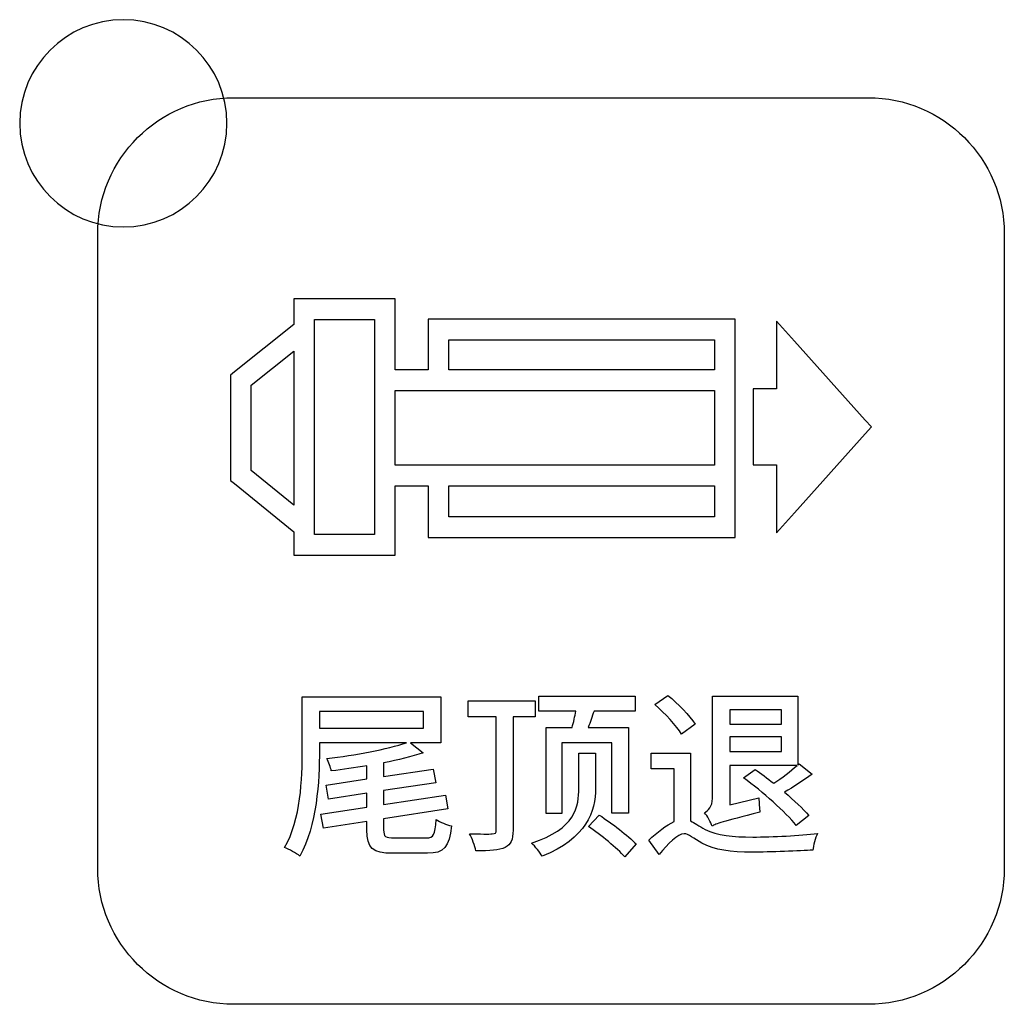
# Model space of a CAD drawing. Header units: millimetres. Extents: x 7180 to 8943, y -2677 to -1782.
# Tile 19 of 101: x 7378 to 7397, y -2393 to -2374. Entities that reach past the tile are written whole.
import ezdxf

# ---------------------------------------------------------------- set-up
doc = ezdxf.new("R2010")
doc.units = ezdxf.units.MM
doc.header["$LTSCALE"] = 3

msp = doc.modelspace()

# ---------------------------------------------------------------- linework, layer by layer
at = {"linetype": 'Continuous', "lineweight": 30}
for points, knots in [([(7379.841, -2373.659), (7380.945, -2373.659), (7381.841, -2374.554), (7381.841, -2375.659), (7381.841, -2375.659), (7381.841, -2376.763), (7380.945, -2377.659), (7379.841, -2377.659), (7379.841, -2377.659), (7378.736, -2377.659), (7377.841, -2376.763), (7377.841, -2375.659), (7377.841, -2375.659), (7377.841, -2374.554), (7378.736, -2373.659), (7379.841, -2373.659)], [0, 0, 0, 0, 0.2, 0.2, 0.2, 0.2, 0.4, 0.4, 0.4, 0.4, 0.6, 0.6, 0.6, 0.6, 1, 1, 1, 1]), ([(7381.971, -2392.664), (7381.971, -2392.664), (7394.221, -2392.664), (7394.221, -2392.664), (7394.221, -2392.664), (7395.665, -2392.664), (7396.846, -2391.483), (7396.846, -2390.039), (7396.846, -2390.039), (7396.846, -2390.039), (7396.846, -2377.789), (7396.846, -2377.789), (7396.846, -2377.789), (7396.846, -2376.345), (7395.665, -2375.164), (7394.221, -2375.164), (7394.221, -2375.164), (7394.221, -2375.164), (7381.971, -2375.164), (7381.971, -2375.164), (7381.971, -2375.164), (7380.527, -2375.164), (7379.346, -2376.345), (7379.346, -2377.789), (7379.346, -2377.789), (7379.346, -2377.789), (7379.346, -2390.039), (7379.346, -2390.039), (7379.346, -2390.039), (7379.346, -2391.483), (7380.527, -2392.664), (7381.971, -2392.664)], [0, 0, 0, 0, 0.111111, 0.111111, 0.111111, 0.111111, 0.222222, 0.222222, 0.222222, 0.222222, 0.333333, 0.333333, 0.333333, 0.333333, 0.444444, 0.444444, 0.444444, 0.444444, 0.555556, 0.555556, 0.555556, 0.555556, 0.666667, 0.666667, 0.666667, 0.666667, 0.777778, 0.777778, 0.777778, 0.777778, 1, 1, 1, 1]), ([(7383.33, -2379.048), (7383.33, -2379.048), (7384.89, -2379.048), (7384.89, -2379.048), (7384.89, -2379.048), (7384.89, -2379.048), (7385.09, -2379.048), (7385.09, -2379.048), (7385.09, -2379.048), (7385.09, -2379.048), (7385.09, -2379.248), (7385.09, -2379.248), (7385.09, -2379.248), (7385.09, -2379.248), (7385.09, -2380.415), (7385.09, -2380.415), (7385.09, -2380.415), (7385.09, -2380.415), (7385.722, -2380.415), (7385.722, -2380.415), (7385.722, -2380.415), (7385.722, -2380.415), (7385.722, -2379.641), (7385.722, -2379.641), (7385.722, -2379.641), (7385.722, -2379.641), (7385.722, -2379.441), (7385.722, -2379.441), (7385.722, -2379.441), (7385.722, -2379.441), (7385.922, -2379.441), (7385.922, -2379.441), (7385.922, -2379.441), (7385.922, -2379.441), (7391.451, -2379.441), (7391.451, -2379.441), (7391.451, -2379.441), (7391.451, -2379.441), (7391.651, -2379.441), (7391.651, -2379.441), (7391.651, -2379.441), (7391.651, -2379.441), (7391.651, -2379.641), (7391.651, -2379.641), (7391.651, -2379.641), (7391.651, -2379.641), (7391.651, -2380.415), (7391.651, -2380.415), (7391.651, -2380.415), (7391.651, -2380.415), (7391.651, -2382.655), (7391.651, -2382.655), (7391.651, -2382.655), (7391.651, -2382.655), (7391.651, -2383.452), (7391.651, -2383.452), (7391.651, -2383.452), (7391.651, -2383.452), (7391.651, -2383.652), (7391.651, -2383.652), (7391.651, -2383.652), (7391.651, -2383.652), (7391.451, -2383.652), (7391.451, -2383.652), (7391.451, -2383.652), (7391.451, -2383.652), (7385.922, -2383.652), (7385.922, -2383.652), (7385.922, -2383.652), (7385.922, -2383.652), (7385.722, -2383.652), (7385.722, -2383.652), (7385.722, -2383.652), (7385.722, -2383.652), (7385.722, -2383.452), (7385.722, -2383.452), (7385.722, -2383.452), (7385.722, -2383.452), (7385.722, -2382.654), (7385.722, -2382.654), (7385.722, -2382.654), (7385.722, -2382.654), (7385.09, -2382.654), (7385.09, -2382.654), (7385.09, -2382.654), (7385.09, -2382.654), (7385.09, -2383.793), (7385.09, -2383.793), (7385.09, -2383.793), (7385.09, -2383.793), (7385.09, -2383.993), (7385.09, -2383.993), (7385.09, -2383.993), (7385.09, -2383.993), (7384.89, -2383.993), (7384.89, -2383.993), (7384.89, -2383.993), (7384.89, -2383.993), (7383.33, -2383.993), (7383.33, -2383.993), (7383.33, -2383.993), (7383.33, -2383.993), (7383.13, -2383.993), (7383.13, -2383.993), (7383.13, -2383.993), (7383.13, -2383.993), (7383.13, -2383.793), (7383.13, -2383.793), (7383.13, -2383.793), (7383.13, -2383.793), (7383.13, -2383.546), (7383.13, -2383.546), (7383.13, -2383.546), (7383.13, -2383.546), (7381.985, -2382.61), (7381.985, -2382.61), (7381.985, -2382.61), (7381.985, -2382.61), (7381.913, -2382.551), (7381.913, -2382.551), (7381.913, -2382.551), (7381.913, -2382.551), (7381.912, -2382.456), (7381.912, -2382.456), (7381.912, -2382.456), (7381.912, -2382.456), (7381.91, -2380.614), (7381.91, -2380.614), (7381.91, -2380.614), (7381.91, -2380.614), (7381.91, -2380.518), (7381.91, -2380.518), (7381.91, -2380.518), (7381.91, -2380.518), (7381.985, -2380.458), (7381.985, -2380.458), (7381.985, -2380.458), (7381.985, -2380.458), (7383.13, -2379.545), (7383.13, -2379.545), (7383.13, -2379.545), (7383.13, -2379.545), (7383.13, -2379.248), (7383.13, -2379.248), (7383.13, -2379.248), (7383.13, -2379.248), (7383.13, -2379.048), (7383.13, -2379.048), (7383.13, -2379.048), (7383.13, -2379.048), (7383.33, -2379.048), (7383.33, -2379.048)], [0, 0, 0, 0, 0.025641, 0.025641, 0.025641, 0.025641, 0.051282, 0.051282, 0.051282, 0.051282, 0.076923, 0.076923, 0.076923, 0.076923, 0.102564, 0.102564, 0.102564, 0.102564, 0.128205, 0.128205, 0.128205, 0.128205, 0.153846, 0.153846, 0.153846, 0.153846, 0.179487, 0.179487, 0.179487, 0.179487, 0.205128, 0.205128, 0.205128, 0.205128, 0.230769, 0.230769, 0.230769, 0.230769, 0.25641, 0.25641, 0.25641, 0.25641, 0.282051, 0.282051, 0.282051, 0.282051, 0.307692, 0.307692, 0.307692, 0.307692, 0.333333, 0.333333, 0.333333, 0.333333, 0.358974, 0.358974, 0.358974, 0.358974, 0.384615, 0.384615, 0.384615, 0.384615, 0.410256, 0.410256, 0.410256, 0.410256, 0.435897, 0.435897, 0.435897, 0.435897, 0.461538, 0.461538, 0.461538, 0.461538, 0.487179, 0.487179, 0.487179, 0.487179, 0.512821, 0.512821, 0.512821, 0.512821, 0.538462, 0.538462, 0.538462, 0.538462, 0.564103, 0.564103, 0.564103, 0.564103, 0.589744, 0.589744, 0.589744, 0.589744, 0.615385, 0.615385, 0.615385, 0.615385, 0.641026, 0.641026, 0.641026, 0.641026, 0.666667, 0.666667, 0.666667, 0.666667, 0.692308, 0.692308, 0.692308, 0.692308, 0.717949, 0.717949, 0.717949, 0.717949, 0.74359, 0.74359, 0.74359, 0.74359, 0.769231, 0.769231, 0.769231, 0.769231, 0.794872, 0.794872, 0.794872, 0.794872, 0.820513, 0.820513, 0.820513, 0.820513, 0.846154, 0.846154, 0.846154, 0.846154, 0.871795, 0.871795, 0.871795, 0.871795, 0.897436, 0.897436, 0.897436, 0.897436, 0.923077, 0.923077, 0.923077, 0.923077, 0.948718, 0.948718, 0.948718, 0.948718, 1, 1, 1, 1]), ([(7384.69, -2379.448), (7384.69, -2379.448), (7383.53, -2379.448), (7383.53, -2379.448), (7383.53, -2379.448), (7383.53, -2379.448), (7383.53, -2383.593), (7383.53, -2383.593), (7383.53, -2383.593), (7383.53, -2383.593), (7384.69, -2383.593), (7384.69, -2383.593), (7384.69, -2383.593), (7384.69, -2383.593), (7384.69, -2379.448), (7384.69, -2379.448)], [0, 0, 0, 0, 0.2, 0.2, 0.2, 0.2, 0.4, 0.4, 0.4, 0.4, 0.6, 0.6, 0.6, 0.6, 1, 1, 1, 1]), ([(7392.448, -2380.787), (7392.448, -2380.787), (7392.448, -2379.997), (7392.448, -2379.997), (7392.448, -2379.997), (7392.448, -2379.997), (7392.448, -2379.475), (7392.448, -2379.475), (7392.448, -2379.475), (7392.448, -2379.475), (7392.796, -2379.864), (7392.796, -2379.864), (7392.796, -2379.864), (7392.796, -2379.864), (7394.163, -2381.387), (7394.163, -2381.387), (7394.163, -2381.387), (7394.163, -2381.387), (7394.282, -2381.52), (7394.282, -2381.52), (7394.282, -2381.52), (7394.282, -2381.52), (7394.163, -2381.653), (7394.163, -2381.653), (7394.163, -2381.653), (7394.163, -2381.653), (7392.796, -2383.176), (7392.796, -2383.176), (7392.796, -2383.176), (7392.796, -2383.176), (7392.448, -2383.565), (7392.448, -2383.565), (7392.448, -2383.565), (7392.448, -2383.565), (7392.448, -2383.044), (7392.448, -2383.044), (7392.448, -2383.044), (7392.448, -2383.044), (7392.448, -2382.253), (7392.448, -2382.253), (7392.448, -2382.253), (7392.448, -2382.253), (7392.196, -2382.253), (7392.196, -2382.253), (7392.196, -2382.253), (7392.196, -2382.253), (7391.996, -2382.253), (7391.996, -2382.253), (7391.996, -2382.253), (7391.996, -2382.253), (7391.996, -2382.053), (7391.996, -2382.053), (7391.996, -2382.053), (7391.996, -2382.053), (7391.996, -2380.987), (7391.996, -2380.987), (7391.996, -2380.987), (7391.996, -2380.987), (7391.996, -2380.787), (7391.996, -2380.787), (7391.996, -2380.787), (7391.996, -2380.787), (7392.196, -2380.787), (7392.196, -2380.787), (7392.196, -2380.787), (7392.196, -2380.787), (7392.448, -2380.787), (7392.448, -2380.787)], [0, 0, 0, 0, 0.055556, 0.055556, 0.055556, 0.055556, 0.111111, 0.111111, 0.111111, 0.111111, 0.166667, 0.166667, 0.166667, 0.166667, 0.222222, 0.222222, 0.222222, 0.222222, 0.277778, 0.277778, 0.277778, 0.277778, 0.333333, 0.333333, 0.333333, 0.333333, 0.388889, 0.388889, 0.388889, 0.388889, 0.444444, 0.444444, 0.444444, 0.444444, 0.5, 0.5, 0.5, 0.5, 0.555556, 0.555556, 0.555556, 0.555556, 0.611111, 0.611111, 0.611111, 0.611111, 0.666667, 0.666667, 0.666667, 0.666667, 0.722222, 0.722222, 0.722222, 0.722222, 0.777778, 0.777778, 0.777778, 0.777778, 0.833333, 0.833333, 0.833333, 0.833333, 0.888889, 0.888889, 0.888889, 0.888889, 1, 1, 1, 1]), ([(7386.122, -2380.415), (7386.122, -2380.415), (7391.251, -2380.415), (7391.251, -2380.415), (7391.251, -2380.415), (7391.251, -2380.415), (7391.251, -2379.841), (7391.251, -2379.841), (7391.251, -2379.841), (7391.251, -2379.841), (7386.122, -2379.841), (7386.122, -2379.841), (7386.122, -2379.841), (7386.122, -2379.841), (7386.122, -2380.415), (7386.122, -2380.415)], [0, 0, 0, 0, 0.2, 0.2, 0.2, 0.2, 0.4, 0.4, 0.4, 0.4, 0.6, 0.6, 0.6, 0.6, 1, 1, 1, 1]), ([(7383.13, -2383.03), (7383.13, -2383.03), (7383.13, -2380.056), (7383.13, -2380.056), (7383.13, -2380.056), (7383.13, -2380.056), (7382.309, -2380.711), (7382.309, -2380.711), (7382.309, -2380.711), (7382.309, -2380.711), (7382.311, -2382.36), (7382.311, -2382.36), (7382.311, -2382.36), (7382.311, -2382.36), (7383.13, -2383.03), (7383.13, -2383.03)], [0, 0, 0, 0, 0.2, 0.2, 0.2, 0.2, 0.4, 0.4, 0.4, 0.4, 0.6, 0.6, 0.6, 0.6, 1, 1, 1, 1]), ([(7385.09, -2380.814), (7385.09, -2380.814), (7385.09, -2382.255), (7385.09, -2382.255), (7385.09, -2382.255), (7385.09, -2382.255), (7391.251, -2382.256), (7391.251, -2382.256), (7391.251, -2382.256), (7391.251, -2382.256), (7391.251, -2380.813), (7391.251, -2380.813), (7391.251, -2380.813), (7391.251, -2380.813), (7385.09, -2380.814), (7385.09, -2380.814)], [0, 0, 0, 0, 0.2, 0.2, 0.2, 0.2, 0.4, 0.4, 0.4, 0.4, 0.6, 0.6, 0.6, 0.6, 1, 1, 1, 1]), ([(7391.251, -2382.655), (7391.251, -2382.655), (7386.122, -2382.654), (7386.122, -2382.654), (7386.122, -2382.654), (7386.122, -2382.654), (7386.122, -2383.252), (7386.122, -2383.252), (7386.122, -2383.252), (7386.122, -2383.252), (7391.251, -2383.252), (7391.251, -2383.252), (7391.251, -2383.252), (7391.251, -2383.252), (7391.251, -2382.655), (7391.251, -2382.655)], [0, 0, 0, 0, 0.2, 0.2, 0.2, 0.2, 0.4, 0.4, 0.4, 0.4, 0.6, 0.6, 0.6, 0.6, 1, 1, 1, 1]), ([(7385.08, -2389.452), (7384.896, -2389.452), (7384.865, -2389.431), (7384.865, -2389.294), (7384.865, -2389.294), (7384.865, -2389.294), (7384.865, -2389.085), (7384.865, -2389.085), (7384.865, -2389.085), (7384.865, -2389.085), (7386.107, -2388.891), (7386.107, -2388.891), (7386.107, -2388.891), (7386.107, -2388.891), (7386.057, -2388.627), (7386.057, -2388.627), (7386.057, -2388.627), (7386.057, -2388.627), (7384.865, -2388.81), (7384.865, -2388.81), (7384.865, -2388.81), (7384.865, -2388.81), (7384.865, -2388.539), (7384.865, -2388.539), (7384.865, -2388.539), (7384.865, -2388.539), (7385.87, -2388.387), (7385.87, -2388.387), (7385.87, -2388.387), (7385.87, -2388.387), (7385.821, -2388.122), (7385.821, -2388.122), (7385.821, -2388.122), (7385.821, -2388.122), (7384.865, -2388.264), (7384.865, -2388.264), (7384.865, -2388.264), (7384.865, -2388.264), (7384.865, -2388.002), (7384.865, -2388.002), (7384.865, -2388.002), (7385.147, -2387.946), (7385.408, -2387.886), (7385.627, -2387.808), (7385.627, -2387.808), (7385.627, -2387.808), (7385.383, -2387.614), (7385.383, -2387.614), (7385.383, -2387.614), (7385.383, -2387.614), (7385.969, -2387.614), (7385.969, -2387.614), (7385.969, -2387.614), (7385.969, -2387.614), (7385.969, -2386.732), (7385.969, -2386.732), (7385.969, -2386.732), (7385.969, -2386.732), (7383.295, -2386.732), (7383.295, -2386.732), (7383.295, -2386.732), (7383.295, -2386.732), (7383.295, -2387.756), (7383.295, -2387.756), (7383.295, -2387.756), (7383.295, -2388.309), (7383.27, -2389.093), (7382.953, -2389.636), (7382.953, -2389.636), (7383.034, -2389.668), (7383.186, -2389.749), (7383.246, -2389.802), (7383.246, -2389.802), (7383.577, -2389.227), (7383.627, -2388.352), (7383.627, -2387.752), (7383.627, -2387.752), (7383.627, -2387.752), (7383.627, -2387.614), (7383.627, -2387.614), (7383.627, -2387.614), (7383.627, -2387.614), (7385.306, -2387.614), (7385.306, -2387.614), (7385.306, -2387.614), (7384.935, -2387.741), (7384.314, -2387.858), (7383.771, -2387.921), (7383.771, -2387.921), (7383.806, -2387.985), (7383.845, -2388.094), (7383.856, -2388.158), (7383.856, -2388.158), (7384.078, -2388.133), (7384.314, -2388.098), (7384.544, -2388.062), (7384.544, -2388.062), (7384.544, -2388.062), (7384.544, -2388.313), (7384.544, -2388.313), (7384.544, -2388.313), (7384.544, -2388.313), (7383.754, -2388.433), (7383.754, -2388.433), (7383.754, -2388.433), (7383.754, -2388.433), (7383.803, -2388.701), (7383.803, -2388.701), (7383.803, -2388.701), (7383.803, -2388.701), (7384.544, -2388.588), (7384.544, -2388.588), (7384.544, -2388.588), (7384.544, -2388.588), (7384.544, -2388.856), (7384.544, -2388.856), (7384.544, -2388.856), (7384.544, -2388.856), (7383.655, -2388.994), (7383.655, -2388.994), (7383.655, -2388.994), (7383.655, -2388.994), (7383.704, -2389.265), (7383.704, -2389.265), (7383.704, -2389.265), (7383.704, -2389.265), (7384.544, -2389.135), (7384.544, -2389.135), (7384.544, -2389.135), (7384.544, -2389.135), (7384.544, -2389.297), (7384.544, -2389.297), (7384.544, -2389.297), (7384.544, -2389.653), (7384.646, -2389.749), (7385.048, -2389.749), (7385.048, -2389.749), (7385.048, -2389.749), (7385.711, -2389.749), (7385.711, -2389.749), (7385.711, -2389.749), (7386.036, -2389.749), (7386.131, -2389.632), (7386.174, -2389.22), (7386.174, -2389.22), (7386.082, -2389.198), (7385.955, -2389.149), (7385.881, -2389.096), (7385.881, -2389.096), (7385.86, -2389.396), (7385.831, -2389.452), (7385.687, -2389.452), (7385.687, -2389.452), (7385.687, -2389.452), (7385.08, -2389.452), (7385.08, -2389.452)], [0, 0, 0, 0, 0.025, 0.025, 0.025, 0.025, 0.05, 0.05, 0.05, 0.05, 0.075, 0.075, 0.075, 0.075, 0.1, 0.1, 0.1, 0.1, 0.125, 0.125, 0.125, 0.125, 0.15, 0.15, 0.15, 0.15, 0.175, 0.175, 0.175, 0.175, 0.2, 0.2, 0.2, 0.2, 0.225, 0.225, 0.225, 0.225, 0.25, 0.25, 0.25, 0.25, 0.275, 0.275, 0.275, 0.275, 0.3, 0.3, 0.3, 0.3, 0.325, 0.325, 0.325, 0.325, 0.35, 0.35, 0.35, 0.35, 0.375, 0.375, 0.375, 0.375, 0.4, 0.4, 0.4, 0.4, 0.425, 0.425, 0.425, 0.425, 0.45, 0.45, 0.45, 0.45, 0.475, 0.475, 0.475, 0.475, 0.5, 0.5, 0.5, 0.5, 0.525, 0.525, 0.525, 0.525, 0.55, 0.55, 0.55, 0.55, 0.575, 0.575, 0.575, 0.575, 0.6, 0.6, 0.6, 0.6, 0.625, 0.625, 0.625, 0.625, 0.65, 0.65, 0.65, 0.65, 0.675, 0.675, 0.675, 0.675, 0.7, 0.7, 0.7, 0.7, 0.725, 0.725, 0.725, 0.725, 0.75, 0.75, 0.75, 0.75, 0.775, 0.775, 0.775, 0.775, 0.8, 0.8, 0.8, 0.8, 0.825, 0.825, 0.825, 0.825, 0.85, 0.85, 0.85, 0.85, 0.875, 0.875, 0.875, 0.875, 0.9, 0.9, 0.9, 0.9, 0.925, 0.925, 0.925, 0.925, 0.95, 0.95, 0.95, 0.95, 1, 1, 1, 1]), ([(7387.791, -2387.113), (7387.791, -2387.113), (7387.791, -2386.807), (7387.791, -2386.807), (7387.791, -2386.807), (7387.791, -2386.807), (7386.5, -2386.807), (7386.5, -2386.807), (7386.5, -2386.807), (7386.5, -2386.807), (7386.5, -2387.113), (7386.5, -2387.113), (7386.5, -2387.113), (7386.5, -2387.113), (7387.039, -2387.113), (7387.039, -2387.113), (7387.039, -2387.113), (7387.039, -2387.113), (7387.039, -2389.304), (7387.039, -2389.304), (7387.039, -2389.304), (7387.039, -2389.357), (7387.022, -2389.371), (7386.962, -2389.375), (7386.962, -2389.375), (7386.905, -2389.378), (7386.725, -2389.378), (7386.524, -2389.371), (7386.524, -2389.371), (7386.574, -2389.459), (7386.627, -2389.611), (7386.644, -2389.703), (7386.644, -2389.703), (7386.916, -2389.703), (7387.096, -2389.692), (7387.209, -2389.636), (7387.209, -2389.636), (7387.325, -2389.583), (7387.364, -2389.488), (7387.364, -2389.304), (7387.364, -2389.304), (7387.364, -2389.304), (7387.364, -2387.113), (7387.364, -2387.113), (7387.364, -2387.113), (7387.364, -2387.113), (7387.791, -2387.113), (7387.791, -2387.113)], [0, 0, 0, 0, 0.076923, 0.076923, 0.076923, 0.076923, 0.153846, 0.153846, 0.153846, 0.153846, 0.230769, 0.230769, 0.230769, 0.230769, 0.307692, 0.307692, 0.307692, 0.307692, 0.384615, 0.384615, 0.384615, 0.384615, 0.461538, 0.461538, 0.461538, 0.461538, 0.538462, 0.538462, 0.538462, 0.538462, 0.615385, 0.615385, 0.615385, 0.615385, 0.692308, 0.692308, 0.692308, 0.692308, 0.769231, 0.769231, 0.769231, 0.769231, 0.846154, 0.846154, 0.846154, 0.846154, 1, 1, 1, 1]), ([(7388.002, -2387.318), (7388.002, -2387.318), (7388.002, -2388.98), (7388.002, -2388.98), (7388.002, -2388.98), (7388.002, -2388.98), (7388.306, -2388.98), (7388.306, -2388.98), (7388.306, -2388.98), (7388.306, -2388.98), (7388.306, -2387.618), (7388.306, -2387.618), (7388.306, -2387.618), (7388.306, -2387.618), (7389.272, -2387.618), (7389.272, -2387.618), (7389.272, -2387.618), (7389.272, -2387.618), (7389.272, -2388.973), (7389.272, -2388.973), (7389.272, -2388.973), (7389.272, -2388.973), (7389.59, -2388.973), (7389.59, -2388.973), (7389.59, -2388.973), (7389.59, -2388.973), (7389.59, -2387.318), (7389.59, -2387.318), (7389.59, -2387.318), (7389.59, -2387.318), (7388.814, -2387.318), (7388.814, -2387.318), (7388.814, -2387.318), (7388.853, -2387.223), (7388.888, -2387.11), (7388.927, -2387.004), (7388.927, -2387.004), (7388.927, -2387.004), (7389.72, -2387.004), (7389.72, -2387.004), (7389.72, -2387.004), (7389.72, -2387.004), (7389.72, -2386.718), (7389.72, -2386.718), (7389.72, -2386.718), (7389.72, -2386.718), (7387.861, -2386.718), (7387.861, -2386.718), (7387.861, -2386.718), (7387.861, -2386.718), (7387.861, -2387.004), (7387.861, -2387.004), (7387.861, -2387.004), (7387.861, -2387.004), (7388.577, -2387.004), (7388.577, -2387.004), (7388.577, -2387.004), (7388.556, -2387.106), (7388.532, -2387.219), (7388.503, -2387.318), (7388.503, -2387.318), (7388.503, -2387.318), (7388.002, -2387.318), (7388.002, -2387.318)], [0, 0, 0, 0, 0.058824, 0.058824, 0.058824, 0.058824, 0.117647, 0.117647, 0.117647, 0.117647, 0.176471, 0.176471, 0.176471, 0.176471, 0.235294, 0.235294, 0.235294, 0.235294, 0.294118, 0.294118, 0.294118, 0.294118, 0.352941, 0.352941, 0.352941, 0.352941, 0.411765, 0.411765, 0.411765, 0.411765, 0.470588, 0.470588, 0.470588, 0.470588, 0.529412, 0.529412, 0.529412, 0.529412, 0.588235, 0.588235, 0.588235, 0.588235, 0.647059, 0.647059, 0.647059, 0.647059, 0.705882, 0.705882, 0.705882, 0.705882, 0.764706, 0.764706, 0.764706, 0.764706, 0.823529, 0.823529, 0.823529, 0.823529, 0.882353, 0.882353, 0.882353, 0.882353, 1, 1, 1, 1]), ([(7390.879, -2387.255), (7390.773, -2387.092), (7390.544, -2386.859), (7390.353, -2386.701), (7390.353, -2386.701), (7390.353, -2386.701), (7390.103, -2386.877), (7390.103, -2386.877), (7390.103, -2386.877), (7390.293, -2387.05), (7390.519, -2387.29), (7390.618, -2387.452), (7390.618, -2387.452), (7390.618, -2387.452), (7390.879, -2387.255), (7390.879, -2387.255)], [0, 0, 0, 0, 0.2, 0.2, 0.2, 0.2, 0.4, 0.4, 0.4, 0.4, 0.6, 0.6, 0.6, 0.6, 1, 1, 1, 1]), ([(7391.546, -2388.814), (7391.546, -2388.814), (7391.546, -2388.055), (7391.546, -2388.055), (7391.546, -2388.055), (7391.546, -2388.055), (7392.847, -2388.055), (7392.847, -2388.055), (7392.847, -2388.055), (7392.724, -2388.161), (7392.551, -2388.299), (7392.396, -2388.398), (7392.396, -2388.398), (7392.269, -2388.302), (7392.149, -2388.207), (7392.036, -2388.129), (7392.036, -2388.129), (7392.036, -2388.129), (7391.814, -2388.295), (7391.814, -2388.295), (7391.814, -2388.295), (7392.181, -2388.56), (7392.625, -2388.955), (7392.83, -2389.212), (7392.83, -2389.212), (7392.83, -2389.212), (7393.073, -2389.018), (7393.073, -2389.018), (7393.073, -2389.018), (7392.96, -2388.888), (7392.787, -2388.729), (7392.604, -2388.57), (7392.604, -2388.57), (7392.777, -2388.472), (7392.967, -2388.341), (7393.137, -2388.221), (7393.137, -2388.221), (7393.137, -2388.221), (7392.886, -2388.02), (7392.886, -2388.02), (7392.886, -2388.02), (7392.886, -2388.02), (7392.862, -2388.041), (7392.862, -2388.041), (7392.862, -2388.041), (7392.862, -2388.041), (7392.862, -2386.715), (7392.862, -2386.715), (7392.862, -2386.715), (7392.862, -2386.715), (7391.214, -2386.715), (7391.214, -2386.715), (7391.214, -2386.715), (7391.214, -2386.715), (7391.214, -2388.69), (7391.214, -2388.69), (7391.214, -2388.69), (7391.214, -2388.846), (7391.126, -2388.927), (7391.059, -2388.969), (7391.059, -2388.969), (7391.112, -2389.022), (7391.182, -2389.152), (7391.204, -2389.227), (7391.204, -2389.227), (7391.281, -2389.177), (7391.398, -2389.142), (7392.128, -2388.955), (7392.128, -2388.955), (7392.121, -2388.888), (7392.11, -2388.768), (7392.11, -2388.68), (7392.11, -2388.68), (7392.11, -2388.68), (7391.546, -2388.814), (7391.546, -2388.814)], [0, 0, 0, 0, 0.05, 0.05, 0.05, 0.05, 0.1, 0.1, 0.1, 0.1, 0.15, 0.15, 0.15, 0.15, 0.2, 0.2, 0.2, 0.2, 0.25, 0.25, 0.25, 0.25, 0.3, 0.3, 0.3, 0.3, 0.35, 0.35, 0.35, 0.35, 0.4, 0.4, 0.4, 0.4, 0.45, 0.45, 0.45, 0.45, 0.5, 0.5, 0.5, 0.5, 0.55, 0.55, 0.55, 0.55, 0.6, 0.6, 0.6, 0.6, 0.65, 0.65, 0.65, 0.65, 0.7, 0.7, 0.7, 0.7, 0.75, 0.75, 0.75, 0.75, 0.8, 0.8, 0.8, 0.8, 0.85, 0.85, 0.85, 0.85, 0.9, 0.9, 0.9, 0.9, 1, 1, 1, 1]), ([(7383.627, -2387.011), (7383.627, -2387.011), (7385.637, -2387.011), (7385.637, -2387.011), (7385.637, -2387.011), (7385.637, -2387.011), (7385.637, -2387.336), (7385.637, -2387.336), (7385.637, -2387.336), (7385.637, -2387.336), (7383.627, -2387.336), (7383.627, -2387.336), (7383.627, -2387.336), (7383.627, -2387.336), (7383.627, -2387.011), (7383.627, -2387.011)], [0, 0, 0, 0, 0.2, 0.2, 0.2, 0.2, 0.4, 0.4, 0.4, 0.4, 0.6, 0.6, 0.6, 0.6, 1, 1, 1, 1]), ([(7392.544, -2386.983), (7392.544, -2386.983), (7392.544, -2387.255), (7392.544, -2387.255), (7392.544, -2387.255), (7392.544, -2387.255), (7391.546, -2387.255), (7391.546, -2387.255), (7391.546, -2387.255), (7391.546, -2387.255), (7391.546, -2386.983), (7391.546, -2386.983), (7391.546, -2386.983), (7391.546, -2386.983), (7392.544, -2386.983), (7392.544, -2386.983)], [0, 0, 0, 0, 0.2, 0.2, 0.2, 0.2, 0.4, 0.4, 0.4, 0.4, 0.6, 0.6, 0.6, 0.6, 1, 1, 1, 1]), ([(7391.546, -2387.787), (7391.546, -2387.787), (7391.546, -2387.502), (7391.546, -2387.502), (7391.546, -2387.502), (7391.546, -2387.502), (7392.544, -2387.502), (7392.544, -2387.502), (7392.544, -2387.502), (7392.544, -2387.502), (7392.544, -2387.787), (7392.544, -2387.787), (7392.544, -2387.787), (7392.544, -2387.787), (7391.546, -2387.787), (7391.546, -2387.787)], [0, 0, 0, 0, 0.2, 0.2, 0.2, 0.2, 0.4, 0.4, 0.4, 0.4, 0.6, 0.6, 0.6, 0.6, 1, 1, 1, 1]), ([(7388.955, -2387.815), (7388.955, -2387.815), (7388.634, -2387.815), (7388.634, -2387.815), (7388.634, -2387.815), (7388.634, -2387.815), (7388.634, -2388.489), (7388.634, -2388.489), (7388.634, -2388.489), (7388.634, -2388.839), (7388.574, -2389.279), (7387.72, -2389.551), (7387.72, -2389.551), (7387.791, -2389.615), (7387.886, -2389.735), (7387.925, -2389.805), (7387.925, -2389.805), (7388.786, -2389.466), (7388.955, -2388.934), (7388.955, -2388.493), (7388.955, -2388.493), (7388.955, -2388.493), (7388.955, -2387.815), (7388.955, -2387.815)], [0, 0, 0, 0, 0.142857, 0.142857, 0.142857, 0.142857, 0.285714, 0.285714, 0.285714, 0.285714, 0.428571, 0.428571, 0.428571, 0.428571, 0.571429, 0.571429, 0.571429, 0.571429, 0.714286, 0.714286, 0.714286, 0.714286, 1, 1, 1, 1]), ([(7390.791, -2387.815), (7390.791, -2387.815), (7390.032, -2387.815), (7390.032, -2387.815), (7390.032, -2387.815), (7390.032, -2387.815), (7390.032, -2388.119), (7390.032, -2388.119), (7390.032, -2388.119), (7390.032, -2388.119), (7390.473, -2388.119), (7390.473, -2388.119), (7390.473, -2388.119), (7390.473, -2388.119), (7390.473, -2389.138), (7390.473, -2389.138), (7390.473, -2389.138), (7390.322, -2389.205), (7390.149, -2389.339), (7389.983, -2389.498), (7389.983, -2389.498), (7389.983, -2389.498), (7390.181, -2389.773), (7390.181, -2389.773), (7390.181, -2389.773), (7390.36, -2389.565), (7390.54, -2389.371), (7390.664, -2389.371), (7390.664, -2389.371), (7390.745, -2389.371), (7390.858, -2389.47), (7391.01, -2389.555), (7391.01, -2389.555), (7391.26, -2389.685), (7391.563, -2389.728), (7391.98, -2389.728), (7391.98, -2389.728), (7392.318, -2389.728), (7392.907, -2389.703), (7393.151, -2389.689), (7393.151, -2389.689), (7393.154, -2389.601), (7393.204, -2389.449), (7393.239, -2389.368), (7393.239, -2389.368), (7392.904, -2389.406), (7392.375, -2389.435), (7391.99, -2389.435), (7391.99, -2389.435), (7391.613, -2389.435), (7391.299, -2389.41), (7391.073, -2389.29), (7391.073, -2389.29), (7390.946, -2389.223), (7390.861, -2389.16), (7390.791, -2389.124), (7390.791, -2389.124), (7390.791, -2389.124), (7390.791, -2387.815), (7390.791, -2387.815)], [0, 0, 0, 0, 0.0625, 0.0625, 0.0625, 0.0625, 0.125, 0.125, 0.125, 0.125, 0.1875, 0.1875, 0.1875, 0.1875, 0.25, 0.25, 0.25, 0.25, 0.3125, 0.3125, 0.3125, 0.3125, 0.375, 0.375, 0.375, 0.375, 0.4375, 0.4375, 0.4375, 0.4375, 0.5, 0.5, 0.5, 0.5, 0.5625, 0.5625, 0.5625, 0.5625, 0.625, 0.625, 0.625, 0.625, 0.6875, 0.6875, 0.6875, 0.6875, 0.75, 0.75, 0.75, 0.75, 0.8125, 0.8125, 0.8125, 0.8125, 0.875, 0.875, 0.875, 0.875, 1, 1, 1, 1]), ([(7388.817, -2389.23), (7389.061, -2389.399), (7389.375, -2389.65), (7389.519, -2389.816), (7389.519, -2389.816), (7389.519, -2389.816), (7389.742, -2389.569), (7389.742, -2389.569), (7389.742, -2389.569), (7389.586, -2389.41), (7389.269, -2389.17), (7389.029, -2389.011), (7389.029, -2389.011), (7389.029, -2389.011), (7388.817, -2389.23), (7388.817, -2389.23)], [0, 0, 0, 0, 0.2, 0.2, 0.2, 0.2, 0.4, 0.4, 0.4, 0.4, 0.6, 0.6, 0.6, 0.6, 1, 1, 1, 1])]:
    msp.add_open_spline(points, degree=3, knots=knots, dxfattribs=at)

doc.saveas('drawing.dxf')
